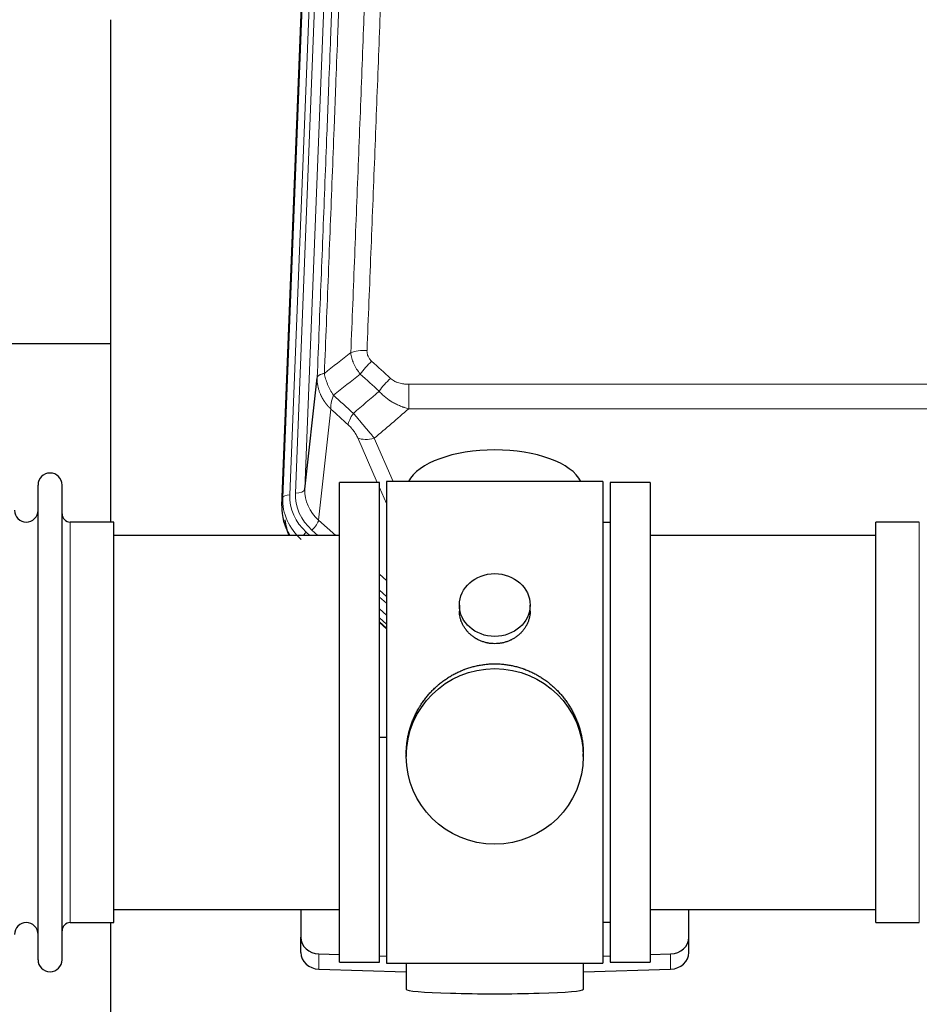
# Model space of a CAD drawing. Header units: inches. Extents: x 0 to 23760, y -13 to 16800.
# Tile 22 of 256: x 3698 to 4081, y 6739 to 7158. Entities that reach past the tile are written whole.
import ezdxf

# ---------------------------------------------------------------- set-up
doc = ezdxf.new("R2010")
doc.units = ezdxf.units.IN
doc.layers.add('1', color=7, linetype='Continuous', true_color=0xffffff)

msp = doc.modelspace()

# ---------------------------------------------------------------- linework, layer by layer
at = {"layer": '1', "color": 110, "linetype": 'Continuous', "lineweight": 13}
for p, q in [((3825.964, 7288.5), (3812.854, 6955.478)), ((3815.245, 6956.314), (3828.312, 7288.207)), ((3832.304, 7289.834), (3819.237, 6957.94)), ((3809.86, 6954.258), (3822.97, 7287.28)), ((3863.415, 7002.546), (3863.415, 6992.115)), ((3863.415, 7002.546), (4096.587, 7002.546)), ((3830.3, 6991.995), (3825.075, 6944.795)), ((4096.587, 6992.115), (3863.415, 6992.115)), ((3850.039, 6960.814), (3841.727, 6979.745)), ((3848.788, 6979.595), (3856.846, 6961.243)), ((3854.001, 6951.788), (3851.001, 6958.621)), ((3809.479, 6950.82), (3809.86, 6954.258)), ((3825.075, 6944.795), (3832.383, 6938.313)), ((3719.501, 6773.664), (3719.501, 6943.964)), ((3822.251, 6940.539), (3824.76, 6938.313)), ((4080.501, 6934.343), (4080.501, 6943.964)), ((3819.859, 6939.704), (3821.426, 6938.314)), ((4080.501, 6773.664), (4080.501, 6934.343)), ((3851.001, 6921.799), (3854.001, 6919.138)), ((3851.001, 6915.037), (3854.001, 6912.377)), ((3851.001, 6912.08), (3854.001, 6909.42)), ((3854, 6904.349), (3851.001, 6907.01)), ((3851.001, 6901.502), (3854.001, 6898.841)), ((3825.222, 6753.897), (3825.222, 6760.361)), ((3974.78, 6753.897), (3974.78, 6760.361))]:
    msp.add_line(p, q, dxfattribs=at)
at = {"layer": '1', "color": 2, "linetype": 'Continuous', "lineweight": 25}
for p, q in [((3809.479, 6950.82), (3822.597, 7284.022)), ((3736.661, 7157.541), (3736.661, 6943.964)), ((3736.666, 7019.684), (3664.7, 7019.684)), ((3819.237, 6957.94), (3824.485, 7005.347)), ((3705.801, 6757.914), (3705.801, 6959.714)), ((3716.001, 6757.914), (3716.001, 6959.714)), ((3834.001, 6756.814), (3834.001, 6960.814)), ((3851.001, 6960.814), (3834.001, 6960.814)), ((3851.001, 6756.814), (3851.001, 6960.814)), ((3946.001, 6961.244), (3854.001, 6961.244)), ((3854.001, 6961.244), (3854.001, 6756.384)), ((3946.001, 6961.244), (3946.001, 6756.384)), ((3949.001, 6960.814), (3949.001, 6756.814)), ((3966.001, 6960.814), (3949.001, 6960.814)), ((3966.001, 6960.814), (3966.001, 6756.814)), ((3738.001, 6943.964), (3719.501, 6943.964)), ((3738.001, 6773.664), (3738.001, 6943.964)), ((3949.001, 6943.814), (3946.001, 6943.814)), ((4062.001, 6934.343), (4062.001, 6943.964)), ((4080.501, 6943.964), (4062.001, 6943.964)), ((3834.001, 6938.314), (3738.001, 6938.314)), ((4062.001, 6938.314), (3966.001, 6938.314)), ((4062.001, 6773.664), (4062.001, 6934.343)), ((3884.953, 6908.682), (3884.953, 6906.11)), ((3915.049, 6906.098), (3915.049, 6908.682)), ((3854.001, 6900.573), (3851.001, 6903.234)), ((3851, 6901.234), (3854.001, 6898.573)), ((3854.001, 6852.417), (3851.002, 6852.324)), ((3862.361, 6845.463), (3862.361, 6844.325)), ((3937.641, 6844.325), (3937.641, 6845.463)), ((3738.001, 6779.314), (3834.001, 6779.314)), ((3817.501, 6779.314), (3817.501, 6767.453)), ((3966.001, 6779.314), (4062.001, 6779.314)), ((3982.501, 6767.453), (3982.501, 6779.314)), ((3719.501, 6773.664), (3738.001, 6773.664)), ((3736.661, 6773.667), (3736.661, 6734.46)), ((3946.001, 6773.814), (3949.001, 6773.814)), ((4062.001, 6773.664), (4080.501, 6773.664)), ((3817.501, 6760.988), (3817.501, 6767.453)), ((3982.501, 6760.988), (3982.501, 6767.453)), ((3825.222, 6760.361), (3834.001, 6760.089)), ((3834.001, 6756.814), (3851.001, 6756.814)), ((3851.002, 6759.563), (3854.001, 6759.47)), ((3854.001, 6756.384), (3901.44, 6756.384)), ((3862.337, 6756.383), (3862.337, 6745.32)), ((3901.44, 6756.384), (3946.001, 6756.384)), ((3937.665, 6745.32), (3937.665, 6756.384)), ((3946.001, 6759.47), (3949, 6759.563)), ((3949.001, 6756.814), (3966.001, 6756.814)), ((3966.001, 6760.089), (3974.78, 6760.361)), ((3825.222, 6753.897), (3862.338, 6752.747)), ((3937.664, 6752.747), (3974.78, 6753.897))]:
    msp.add_line(p, q, dxfattribs=at)
for centre, radius, start, end in [((3710.901, 6959.714), 5.1, 0, 180), ((3700.801, 6948.964), 5, 180, 0), ((3719.501, 6947.464), 3.5, 180, 270), ((3700.801, 6768.664), 5, 0, 180), ((3719.501, 6770.164), 3.5, 90, 180), ((3710.901, 6757.914), 5.1, 180, 0)]:
    msp.add_arc(centre, radius, start, end, dxfattribs=at)
at = {"layer": '1', "color": 110, "linetype": 'Continuous', "lineweight": 13}
for centre, major_axis, ratio, start_param, end_param in [((3845.676, 7012.638), (9.992, -0.404), 0.431453, 1.5882535, 2.3480729), ((3847.648, 7008.044), (-6.729, -7.397), 0.3051216, 4.388767, 5.1358022), ((3855.656, 7000.752), (6.736, 7.391), 0.3030979, 1.2497453, 1.9956357), ((3844.701, 6991.365), (6.719, 7.407), 0.3029797, 1.994528, 2.7400357), ((3848.788, 6985.767), (9.156, 4.02), 0.5833249, 3.617995, 4.4616661), ((3815.245, 6958.161), (-3.997, 0.157), 0.4614673, 1.5889619, 3.1073983), ((3839.265, 6957.442), (-20.033, -0.591), 0.8872905, 6.2219242, 7.0410373), ((3836.873, 6953.374), (27.029, -0.244), 0.8851019, 3.1148362, 3.9339493), ((3812.854, 6954.093), (-2.998, 0.118), 0.4614673, 4.7305545, 6.248991), ((3836.873, 6954.76), (-24.034, -0.11), 0.8859493, 6.2442616, 7.0633748), ((3839.265, 6955.595), (-24.034, -0.11), 0.8859493, 6.2442616, 7.0633748), ((3822.251, 6942.386), (-2.654, -2.992), 0.3265056, 1.2180917, 2.7365282), ((3819.859, 6938.318), (-1.991, -2.244), 0.3265056, 4.3596844, 4.9963838)]:
    msp.add_ellipse(centre, major_axis=major_axis, ratio=ratio, start_param=start_param, end_param=end_param, dxfattribs=at)
at = {"layer": '1', "color": 2, "linetype": 'Continuous', "lineweight": 25}
for centre, major_axis, ratio, start_param, end_param in [((3900.001, 6957.272), (-37.64, 0), 0.4617486, 3.372107, 6.0525728), ((3836.501, 6950.012), (-27.038, -0.124), 0.8859493, 6.2442616, 6.7882167), ((3837.306, 6951.815), (-21.335, -18.979), 0.8422692, 5.7397694, 6.0133035), ((3825.501, 6767.453), (-8, 0), 0.8870108, 0, 1.5358897), ((3974.501, 6767.453), (-8, 0), 0.8870108, 1.6057029, 3.1415927), ((3825.501, 6760.988), (-8, 0), 0.8870108, 0, 1.5358897), ((3974.501, 6760.988), (-8, 0), 0.8870108, 1.6057029, 3.1415927), ((3900.001, 6745.32), (-37.664, 0), 0.0504434, 0, 3.1415927)]:
    msp.add_ellipse(centre, major_axis=major_axis, ratio=ratio, start_param=start_param, end_param=end_param, dxfattribs=at)
for centre, major_axis, ratio in [((3900.001, 6908.682), (15.048, 0), 0.8870108), ((3900.001, 6844.325), (-37.64, 0), 0.9914449)]:
    msp.add_ellipse(centre, major_axis=major_axis, ratio=ratio, dxfattribs=at)
at = {"layer": '1', "color": 110, "linetype": 'Continuous', "lineweight": 13}
for points, knots in [([(3838.792, 7015.994), (3839.351, 7029.807), (3840.453, 7057.302), (3842.062, 7098.154), (3843.106, 7125.128), (3843.878, 7145.261), (3844.261, 7155.303), (3844.64, 7165.308), (3844.891, 7171.97), (3845.017, 7175.297), (3845.641, 7191.911), (3846.133, 7205.132), (3846.859, 7224.856), (3847.099, 7231.412), (3847.576, 7244.486), (3847.812, 7251.004), (3848.515, 7270.502), (3849.437, 7296.349), (3850.328, 7321.895), (3850.767, 7334.592)], [0, 0, 0, 0, 0.125, 0.25, 0.375, 0.375, 0.4375, 0.46875, 0.46875, 0.5, 0.5, 0.625, 0.625, 0.6875, 0.6875, 0.75, 0.75, 0.875, 1, 1, 1, 1]), ([(3857.634, 7335.958), (3857.196, 7323.245), (3856.306, 7297.667), (3855.385, 7271.787), (3854.683, 7252.264), (3854.447, 7245.737), (3853.972, 7232.647), (3853.732, 7226.082), (3853.006, 7206.333), (3852.515, 7193.096), (3851.892, 7176.461), (3851.766, 7173.13), (3851.515, 7166.459), (3851.137, 7156.441), (3850.754, 7146.386), (3849.984, 7126.228), (3848.941, 7099.22), (3847.334, 7058.316), (3846.233, 7030.786), (3845.676, 7016.955)], [0, 0, 0, 0, 0.125, 0.25, 0.25, 0.3125, 0.3125, 0.375, 0.375, 0.5, 0.5, 0.53125, 0.53125, 0.5625, 0.625, 0.625, 0.75, 0.875, 1, 1, 1, 1]), ([(3839.77, 7331.023), (3839.714, 7329.411), (3839.658, 7327.798), (3839.546, 7324.569), (3839.378, 7319.722), (3838.982, 7308.386), (3838.638, 7298.627), (3837.945, 7279.051), (3837.005, 7252.795), (3835.547, 7212.95), (3834.542, 7186.079), (3833.968, 7170.877), (3833.904, 7169.187), (3833.776, 7165.805), (3833.584, 7160.727), (3833.132, 7148.857), (3832.741, 7138.642), (3832.412, 7130.108), (3832.346, 7128.4), (3832.215, 7124.982), (3832.016, 7119.852), (3831.551, 7107.86), (3831.148, 7097.543), (3830.337, 7076.861), (3829.24, 7049.153), (3828.112, 7021.18), (3827.541, 7007.127)], [0, 0, 0, 0, 0.015625, 0.015625, 0.03125, 0.0625, 0.125, 0.125, 0.25, 0.375, 0.5, 0.5, 0.515625, 0.515625, 0.53125, 0.5625, 0.625, 0.625, 0.640625, 0.640625, 0.65625, 0.6875, 0.75, 0.75, 0.875, 1, 1, 1, 1]), ([(3824.485, 7005.347), (3825.055, 7019.346), (3826.18, 7047.214), (3827.274, 7074.818), (3828.083, 7095.422), (3828.485, 7105.699), (3828.949, 7117.646), (3829.146, 7122.756), (3829.278, 7126.161), (3829.343, 7127.863), (3829.671, 7136.365), (3830.061, 7146.541), (3830.512, 7158.367), (3830.704, 7163.425), (3830.831, 7166.795), (3830.895, 7168.479), (3831.467, 7183.622), (3832.469, 7210.391), (3833.923, 7250.084), (3835.33, 7289.318), (3836.236, 7315.167), (3836.68, 7328.015)], [0, 0, 0, 0, 0.125, 0.25, 0.25, 0.3125, 0.34375, 0.359375, 0.359375, 0.375, 0.375, 0.4375, 0.46875, 0.484375, 0.484375, 0.5, 0.5, 0.625, 0.75, 0.875, 1, 1, 1, 1]), ([(3842.825, 7006.877), (3842.535, 7007.221), (3842.258, 7007.572), (3841.929, 7008.019), (3841.864, 7008.109), (3841.736, 7008.29), (3841.673, 7008.381), (3841.486, 7008.655), (3841.366, 7008.838), (3841.016, 7009.391), (3840.581, 7010.137), (3840.209, 7010.901), (3839.953, 7011.48), (3839.872, 7011.674), (3839.756, 7011.967), (3839.718, 7012.064), (3839.645, 7012.261), (3839.609, 7012.359), (3839.437, 7012.849), (3839.316, 7013.242), (3839.109, 7014.028), (3838.935, 7014.814), (3838.829, 7015.601), (3838.792, 7015.994)], [0, 0, 0, 0, 0.125, 0.125, 0.15625, 0.15625, 0.1875, 0.1875, 0.25, 0.25, 0.375, 0.5, 0.5, 0.5625, 0.5625, 0.59375, 0.59375, 0.625, 0.625, 0.75, 0.75, 0.875, 1, 1, 1, 1]), ([(3847.648, 7012.343), (3847.481, 7012.495), (3847.323, 7012.654), (3847.137, 7012.861), (3847.101, 7012.903), (3847.028, 7012.988), (3846.993, 7013.031), (3846.888, 7013.16), (3846.822, 7013.248), (3846.629, 7013.514), (3846.395, 7013.879), (3846.204, 7014.264), (3846.078, 7014.56), (3846.039, 7014.66), (3845.984, 7014.812), (3845.967, 7014.863), (3845.933, 7014.966), (3845.918, 7015.017), (3845.842, 7015.274), (3845.794, 7015.481), (3845.721, 7015.898), (3845.696, 7016.108), (3845.669, 7016.53), (3845.667, 7016.742), (3845.676, 7016.955)], [0, 0, 0, 0, 0.125, 0.125, 0.15625, 0.15625, 0.1875, 0.1875, 0.25, 0.25, 0.375, 0.5, 0.5, 0.5625, 0.5625, 0.59375, 0.59375, 0.625, 0.625, 0.75, 0.75, 0.875, 0.875, 1, 1, 1, 1]), ([(3830.3, 6991.995), (3830.283, 6992.012), (3830.248, 6992.045), (3830.197, 6992.096), (3830.146, 6992.146), (3830.095, 6992.197), (3830.044, 6992.248), (3829.993, 6992.299), (3829.943, 6992.351), (3829.892, 6992.402), (3829.842, 6992.454), (3829.792, 6992.506), (3829.742, 6992.558), (3829.692, 6992.61), (3829.642, 6992.663), (3829.593, 6992.715), (3829.544, 6992.768), (3829.495, 6992.821), (3829.446, 6992.874), (3829.397, 6992.927), (3829.348, 6992.98), (3829.3, 6993.034), (3829.251, 6993.088), (3829.203, 6993.142), (3829.155, 6993.196), (3829.108, 6993.25), (3829.06, 6993.304), (3829.013, 6993.359), (3828.966, 6993.414), (3828.918, 6993.469), (3828.872, 6993.524), (3828.825, 6993.579), (3828.779, 6993.635), (3828.732, 6993.69), (3828.686, 6993.746), (3828.64, 6993.802), (3828.594, 6993.858), (3828.549, 6993.914), (3828.504, 6993.971), (3828.458, 6994.027), (3828.413, 6994.084), (3828.369, 6994.141), (3828.324, 6994.198), (3828.28, 6994.255), (3828.236, 6994.312), (3828.192, 6994.37), (3828.148, 6994.428), (3828.104, 6994.485), (3828.061, 6994.543), (3828.018, 6994.602), (3827.975, 6994.66), (3827.932, 6994.718), (3827.89, 6994.777), (3827.847, 6994.836), (3827.805, 6994.895), (3827.763, 6994.954), (3827.721, 6995.013), (3827.68, 6995.072), (3827.639, 6995.132), (3827.598, 6995.192), (3827.557, 6995.252), (3827.516, 6995.312), (3827.476, 6995.372), (3827.436, 6995.432), (3827.396, 6995.493), (3827.356, 6995.553), (3827.316, 6995.614), (3827.277, 6995.675), (3827.238, 6995.736), (3827.199, 6995.797), (3827.16, 6995.858), (3827.122, 6995.92), (3827.084, 6995.981), (3827.046, 6996.043), (3827.008, 6996.105), (3826.971, 6996.167), (3826.934, 6996.229), (3826.897, 6996.292), (3826.86, 6996.354), (3826.823, 6996.417), (3826.787, 6996.48), (3826.751, 6996.542), (3826.715, 6996.605), (3826.68, 6996.669), (3826.644, 6996.732), (3826.609, 6996.795), (3826.574, 6996.859), (3826.54, 6996.923), (3826.506, 6996.986), (3826.471, 6997.05), (3826.438, 6997.115), (3826.404, 6997.179), (3826.371, 6997.243), (3826.338, 6997.308), (3826.305, 6997.372), (3826.272, 6997.437), (3826.24, 6997.502), (3826.208, 6997.567), (3826.176, 6997.632), (3826.145, 6997.697), (3826.113, 6997.763), (3826.082, 6997.828), (3826.052, 6997.894), (3826.021, 6997.959), (3825.991, 6998.025), (3825.961, 6998.091), (3825.931, 6998.157), (3825.902, 6998.224), (3825.704, 6998.674), (3825.37, 6999.524), (3824.981, 7000.793), (3824.695, 7002.092), (3824.518, 7003.414), (3824.474, 7004.341), (3824.475, 7004.865), (3824.476, 7004.985), (3824.478, 7005.106), (3824.481, 7005.226), (3824.484, 7005.306), (3824.485, 7005.347)], [0, 0, 0, 0, 0.0045083, 0.0090195, 0.0135338, 0.0180512, 0.0225715, 0.0270949, 0.0316214, 0.0361509, 0.0406834, 0.0452189, 0.0497575, 0.0542992, 0.0588439, 0.0633916, 0.0679424, 0.0724963, 0.0770532, 0.0816132, 0.0861762, 0.0907423, 0.0953114, 0.0998837, 0.104459, 0.1090373, 0.1136188, 0.1182033, 0.1227909, 0.1273815, 0.1319753, 0.1365721, 0.141172, 0.145775, 0.1503811, 0.1549903, 0.1596025, 0.1642179, 0.1688364, 0.1734579, 0.1780826, 0.1827103, 0.1873412, 0.1919752, 0.1966123, 0.2012524, 0.2058957, 0.2105422, 0.2151917, 0.2198443, 0.2245001, 0.229159, 0.233821, 0.2384861, 0.2431544, 0.2478258, 0.2525003, 0.2571779, 0.2618587, 0.2665427, 0.2712297, 0.2759199, 0.2806133, 0.2853097, 0.2900094, 0.2947122, 0.2994181, 0.3041272, 0.3088394, 0.3135548, 0.3182733, 0.322995, 0.3277199, 0.3324479, 0.3371791, 0.3419135, 0.346651, 0.3513917, 0.3561355, 0.3608826, 0.3656328, 0.3703861, 0.3751427, 0.3799024, 0.3846654, 0.3894315, 0.3942008, 0.3989732, 0.4037489, 0.4085278, 0.4133098, 0.4180951, 0.4228835, 0.4276751, 0.43247, 0.437268, 0.4420692, 0.4468737, 0.4516813, 0.4564922, 0.4613063, 0.4661235, 0.470944, 0.4757677, 0.4805947, 0.4854248, 0.4902582, 0.4950947, 0.4999345, 0.5888915, 0.6791125, 0.7706071, 0.8633844, 0.9574535, 0.965938, 0.9744348, 0.9829441, 0.9914659, 1, 1, 1, 1]), ([(3827.541, 7007.127), (3827.314, 7007.091), (3827.098, 7007.048), (3826.688, 7006.953), (3826.493, 7006.9), (3826.129, 7006.783), (3825.959, 7006.72), (3825.645, 7006.584), (3825.501, 7006.512), (3825.24, 7006.358), (3825.123, 7006.277), (3824.917, 7006.108), (3824.828, 7006.02), (3824.605, 7005.746), (3824.515, 7005.55), (3824.485, 7005.347)], [0, 0, 0, 0, 0.125, 0.125, 0.25, 0.25, 0.375, 0.375, 0.5, 0.5, 0.625, 0.625, 0.75, 0.75, 1, 1, 1, 1]), ([(3831.406, 6997.881), (3830.903, 6998.63), (3830.44, 6999.396), (3829.814, 7000.558), (3829.617, 7000.948), (3829.244, 7001.728), (3829.07, 7002.12), (3828.582, 7003.294), (3828.304, 7004.075), (3827.848, 7005.62), (3827.669, 7006.382), (3827.541, 7007.127)], [0, 0, 0, 0, 0.25, 0.25, 0.375, 0.375, 0.5, 0.5, 0.75, 0.75, 1, 1, 1, 1]), ([(3863.415, 7002.546), (3863.061, 7002.546), (3862.708, 7002.556), (3862.267, 7002.583), (3862.179, 7002.589), (3862.003, 7002.603), (3861.914, 7002.611), (3861.651, 7002.635), (3861.476, 7002.655), (3860.954, 7002.722), (3860.609, 7002.778), (3859.927, 7002.918), (3859.589, 7003), (3858.922, 7003.194), (3858.592, 7003.306), (3858.226, 7003.451), (3858.186, 7003.467), (3858.105, 7003.5), (3857.984, 7003.551), (3857.707, 7003.673), (3857.475, 7003.786), (3857.021, 7004.025), (3856.729, 7004.199), (3856.172, 7004.583), (3855.907, 7004.792), (3855.656, 7005.021)], [0, 0, 0, 0, 0.125, 0.125, 0.15625, 0.15625, 0.1875, 0.1875, 0.25, 0.25, 0.375, 0.375, 0.5, 0.5, 0.625, 0.625, 0.640625, 0.640625, 0.65625, 0.6875, 0.75, 0.75, 0.875, 0.875, 1, 1, 1, 1]), ([(3863.415, 6992.115), (3862.818, 6992.267), (3862.149, 6992.46), (3861.486, 6992.681), (3861.339, 6992.73), (3861.265, 6992.756), (3861.044, 6992.832), (3860.898, 6992.884), (3860.46, 6993.044), (3860.171, 6993.156), (3859.309, 6993.505), (3858.744, 6993.758), (3857.631, 6994.303), (3857.084, 6994.595), (3856.278, 6995.065), (3855.878, 6995.308), (3855.485, 6995.563), (3855.289, 6995.693), (3855.224, 6995.737), (3855.094, 6995.824), (3855.029, 6995.868), (3854.45, 6996.268), (3853.954, 6996.64), (3852.999, 6997.417), (3852.54, 6997.822), (3851.66, 6998.668), (3851.239, 6999.108), (3850.839, 6999.566)], [0, 0, 0, 0, 0.125, 0.140625, 0.140625, 0.15625, 0.15625, 0.1875, 0.1875, 0.25, 0.25, 0.375, 0.375, 0.5, 0.5, 0.5625, 0.59375, 0.59375, 0.609375, 0.609375, 0.625, 0.625, 0.75, 0.75, 0.875, 0.875, 1, 1, 1, 1]), ([(3830.3, 6991.995), (3830.254, 6992.367), (3830.245, 6992.778), (3830.285, 6993.444), (3830.308, 6993.674), (3830.37, 6994.148), (3830.41, 6994.392), (3830.507, 6994.893), (3830.564, 6995.15), (3830.693, 6995.673), (3830.765, 6995.94), (3830.924, 6996.483), (3831.011, 6996.758), (3831.199, 6997.316), (3831.299, 6997.597), (3831.406, 6997.881)], [0, 0, 0, 0, 0.25, 0.25, 0.375, 0.375, 0.5, 0.5, 0.625, 0.625, 0.75, 0.75, 0.875, 0.875, 1, 1, 1, 1]), ([(3848.788, 6979.595), (3848.466, 6979.996), (3848.136, 6980.404), (3847.458, 6981.238), (3847.111, 6981.662), (3846.577, 6982.311), (3846.397, 6982.529), (3846.124, 6982.86), (3846.032, 6982.971), (3845.893, 6983.138), (3845.847, 6983.193), (3845.754, 6983.305), (3845.708, 6983.361), (3845.29, 6983.864), (3844.539, 6984.762), (3843.774, 6985.667), (3843.195, 6986.349), (3843.001, 6986.577), (3842.709, 6986.919), (3842.611, 6987.033), (3842.464, 6987.205), (3842.415, 6987.262), (3842.317, 6987.376), (3842.268, 6987.433), (3841.828, 6987.947), (3841.439, 6988.398), (3840.663, 6989.293), (3840.277, 6989.736), (3839.893, 6990.175)], [0, 0, 0, 0, 0.125, 0.125, 0.25, 0.25, 0.3125, 0.3125, 0.34375, 0.34375, 0.359375, 0.359375, 0.375, 0.375, 0.5, 0.625, 0.625, 0.6875, 0.6875, 0.71875, 0.71875, 0.734375, 0.734375, 0.75, 0.75, 0.875, 0.875, 1, 1, 1, 1]), ([(3837.64, 6985.343), (3837.859, 6985.144), (3838.075, 6984.937), (3838.501, 6984.508), (3838.711, 6984.285), (3838.969, 6983.997), (3839.02, 6983.938), (3839.122, 6983.821), (3839.273, 6983.645), (3839.419, 6983.468), (3839.705, 6983.112), (3839.888, 6982.872), (3840.238, 6982.387), (3840.405, 6982.142), (3840.584, 6981.864), (3840.604, 6981.833), (3840.643, 6981.771), (3840.702, 6981.678), (3840.834, 6981.463), (3840.942, 6981.281), (3841.15, 6980.918), (3841.278, 6980.68), (3841.516, 6980.208), (3841.626, 6979.975), (3841.727, 6979.745)], [0, 0, 0, 0, 0.125, 0.125, 0.25, 0.25, 0.28125, 0.28125, 0.3125, 0.375, 0.375, 0.5, 0.5, 0.625, 0.625, 0.640625, 0.640625, 0.65625, 0.6875, 0.75, 0.75, 0.875, 0.875, 1, 1, 1, 1])]:
    msp.add_open_spline(points, degree=3, knots=knots, dxfattribs=at)
for points in [[(3827.541, 7007.127), (3831.289, 7010.087), (3835.04, 7013.043), (3838.792, 7015.994)], [(3847.648, 7012.343), (3850.318, 7009.905), (3852.987, 7007.464), (3855.656, 7005.021)], [(3842.825, 7006.877), (3839.017, 7003.883), (3835.21, 7000.884), (3831.406, 6997.881)], [(3850.839, 6999.566), (3848.168, 7002.005), (3845.497, 7004.442), (3842.825, 7006.877)], [(3839.893, 6990.175), (3843.543, 6993.304), (3847.192, 6996.434), (3850.839, 6999.566)], [(3831.406, 6997.881), (3834.235, 6995.315), (3837.064, 6992.746), (3839.893, 6990.175)], [(3837.64, 6985.343), (3835.193, 6987.562), (3832.747, 6989.779), (3830.3, 6991.995)], [(3863.415, 6992.115), (3858.543, 6987.939), (3853.667, 6983.766), (3848.788, 6979.595)]]:
    msp.add_open_spline(points, degree=3, dxfattribs=at)
at = {"layer": '1', "color": 2, "linetype": 'Continuous', "lineweight": 25}
for points, knots in [([(3915.049, 6906.1), (3915.048, 6905.67), (3915.025, 6905.237), (3914.965, 6904.691), (3914.951, 6904.581), (3914.921, 6904.36), (3914.871, 6904.03), (3914.807, 6903.702), (3914.663, 6903.05), (3914.544, 6902.62), (3914.259, 6901.769), (3914.094, 6901.348), (3913.811, 6900.724), (3913.711, 6900.517), (3913.578, 6900.26), (3913.551, 6900.208), (3913.497, 6900.106), (3913.414, 6899.953), (3913.329, 6899.802), (3913.038, 6899.302), (3912.785, 6898.914), (3912.241, 6898.161), (3911.949, 6897.796), (3911.483, 6897.266), (3911.322, 6897.093), (3911.074, 6896.837), (3910.948, 6896.71), (3910.819, 6896.585), (3910.732, 6896.502), (3910.689, 6896.461), (3910.295, 6896.092), (3909.93, 6895.782), (3909.172, 6895.197), (3908.779, 6894.922), (3907.965, 6894.408), (3907.544, 6894.168), (3906.999, 6893.892), (3906.89, 6893.838), (3906.668, 6893.732), (3906.556, 6893.68), (3906.22, 6893.529), (3905.994, 6893.434), (3905.312, 6893.165), (3904.85, 6893.007), (3903.912, 6892.735), (3903.436, 6892.621), (3902.712, 6892.483), (3902.469, 6892.442), (3902.101, 6892.39), (3901.979, 6892.374), (3901.794, 6892.352), (3901.732, 6892.345), (3901.608, 6892.332), (3901.546, 6892.326), (3900.991, 6892.273), (3900.498, 6892.25), (3899.516, 6892.25), (3899.025, 6892.272), (3898.048, 6892.364), (3897.56, 6892.432), (3896.953, 6892.547), (3896.831, 6892.572), (3896.588, 6892.624), (3896.226, 6892.706), (3895.869, 6892.8), (3895.162, 6893.004), (3894.7, 6893.161), (3893.795, 6893.517), (3893.351, 6893.716), (3892.699, 6894.046), (3892.484, 6894.161), (3892.165, 6894.341), (3892.059, 6894.403), (3891.85, 6894.528), (3891.746, 6894.592), (3891.233, 6894.916), (3890.838, 6895.191), (3890.081, 6895.775), (3889.718, 6896.083), (3889.024, 6896.731), (3888.692, 6897.071), (3888.338, 6897.472), (3888.299, 6897.517), (3888.221, 6897.607), (3888.106, 6897.742), (3887.844, 6898.061), (3887.631, 6898.341), (3887.222, 6898.907), (3886.97, 6899.294), (3886.507, 6900.088), (3886.296, 6900.494), (3886.012, 6901.118), (3885.923, 6901.328), (3885.797, 6901.648), (3885.756, 6901.754), (3885.678, 6901.968), (3885.641, 6902.075), (3885.461, 6902.61), (3885.341, 6903.041), (3885.149, 6903.907), (3885.077, 6904.342), (3885.003, 6904.999), (3884.985, 6905.218), (3884.966, 6905.548), (3884.959, 6905.713), (3884.955, 6905.878), (3884.954, 6905.989), (3884.953, 6906.044), (3884.953, 6906.102), (3884.953, 6906.104), (3884.953, 6906.107)], [0, 0, 0, 0, 0.0308202, 0.0308202, 0.0386347, 0.0386347, 0.0464491, 0.062078, 0.062078, 0.0933358, 0.0933358, 0.1245936, 0.1245936, 0.1402226, 0.1402226, 0.1441298, 0.1441298, 0.148037, 0.1558515, 0.1558515, 0.1871093, 0.1871093, 0.2183671, 0.2183671, 0.233996, 0.233996, 0.2418105, 0.2457177, 0.2457177, 0.2496249, 0.2496249, 0.2808827, 0.2808827, 0.3121405, 0.3121405, 0.3433983, 0.3433983, 0.3512128, 0.3512128, 0.3590273, 0.3590273, 0.3746562, 0.3746562, 0.405914, 0.405914, 0.4371718, 0.4371718, 0.4528007, 0.4528007, 0.4606152, 0.4606152, 0.4645224, 0.4645224, 0.4684296, 0.4684296, 0.4996874, 0.4996874, 0.5309452, 0.5309452, 0.5622031, 0.5622031, 0.5700175, 0.5700175, 0.577832, 0.5934609, 0.5934609, 0.6247187, 0.6247187, 0.6559765, 0.6559765, 0.6716054, 0.6716054, 0.6794199, 0.6794199, 0.6872343, 0.6872343, 0.7184921, 0.7184921, 0.7497499, 0.7497499, 0.7810078, 0.7810078, 0.784915, 0.784915, 0.7888222, 0.7966367, 0.8122656, 0.8122656, 0.8435234, 0.8435234, 0.8747812, 0.8747812, 0.8904101, 0.8904101, 0.8982246, 0.8982246, 0.906039, 0.906039, 0.9372968, 0.9372968, 0.9685546, 0.9685546, 0.9841835, 0.9841835, 0.991998, 0.9959052, 0.9959052, 0.9998125, 0.9998125, 1, 1, 1, 1]), ([(3862.361, 6845.415), (3862.361, 6845.428), (3862.361, 6846.055), (3862.392, 6847.296), (3862.53, 6849.136), (3862.759, 6850.974), (3862.972, 6852.197), (3863.156, 6853.114), (3863.237, 6853.496), (3863.324, 6853.878), (3863.36, 6854.03), (3863.378, 6854.107), (3863.433, 6854.335), (3863.619, 6855.095), (3863.995, 6856.447), (3864.58, 6858.215), (3865.248, 6859.95), (3865.999, 6861.65), (3866.831, 6863.318), (3867.442, 6864.406), (3867.841, 6865.08), (3867.922, 6865.214), (3868.084, 6865.481), (3868.33, 6865.88), (3868.583, 6866.273), (3869.097, 6867.053), (3869.804, 6868.072), (3870.933, 6869.544), (3872.127, 6870.958), (3873.388, 6872.314), (3874.274, 6873.181), (3874.956, 6873.815), (3875.301, 6874.129), (3875.652, 6874.438), (3875.888, 6874.642), (3876.007, 6874.743), (3876.601, 6875.246), (3877.568, 6876.024), (3879.066, 6877.113), (3880.61, 6878.126), (3882.2, 6879.062), (3883.838, 6879.921), (3884.963, 6880.441), (3885.818, 6880.811), (3886.249, 6880.991), (3886.685, 6881.163), (3886.904, 6881.248), (3886.977, 6881.276), (3887.123, 6881.332), (3887.78, 6881.58), (3889.03, 6882.011), (3890.812, 6882.526), (3892.612, 6882.949), (3894.431, 6883.281), (3896.268, 6883.519), (3897.505, 6883.616), (3898.437, 6883.664), (3898.905, 6883.683), (3899.452, 6883.693), (3899.687, 6883.696), (3899.844, 6883.697), (3899.923, 6883.697), (3900.001, 6883.697)], [0, 0, 0, 0, 0.0006246, 0.0318551, 0.0630856, 0.0943161, 0.1255465, 0.1255465, 0.1411618, 0.1450656, 0.1450656, 0.1489694, 0.1489694, 0.156777, 0.1880075, 0.219238, 0.2504685, 0.2816989, 0.3129294, 0.3441599, 0.3441599, 0.3519675, 0.3519675, 0.3597751, 0.3753904, 0.3753904, 0.4066209, 0.4378513, 0.4690818, 0.5003123, 0.5315428, 0.5315428, 0.547158, 0.5549656, 0.5549656, 0.5627733, 0.5627733, 0.5940037, 0.6252342, 0.6564647, 0.6876952, 0.7189257, 0.7501562, 0.7501562, 0.7657714, 0.773579, 0.773579, 0.7774828, 0.7774828, 0.7813866, 0.8126171, 0.8438476, 0.8750781, 0.9063086, 0.937539, 0.9687695, 0.9687695, 0.9843848, 0.9921924, 0.9960962, 0.9960962, 1, 1, 1, 1]), ([(3900.001, 6883.697), (3900.629, 6883.697), (3901.878, 6883.664), (3903.735, 6883.519), (3905.575, 6883.28), (3907.398, 6882.948), (3909.205, 6882.522), (3910.398, 6882.177), (3911.289, 6881.894), (3911.585, 6881.796), (3911.954, 6881.668), (3912.028, 6881.642), (3912.175, 6881.59), (3912.396, 6881.511), (3913.201, 6881.215), (3914.497, 6880.692), (3916.179, 6879.913), (3917.816, 6879.054), (3919.409, 6878.116), (3920.959, 6877.098), (3921.963, 6876.366), (3922.581, 6875.892), (3922.704, 6875.796), (3922.949, 6875.604), (3923.314, 6875.313), (3923.673, 6875.016), (3924.382, 6874.415), (3925.307, 6873.593), (3926.628, 6872.3), (3927.886, 6870.945), (3929.08, 6869.531), (3929.834, 6868.547), (3930.383, 6867.793), (3930.653, 6867.413), (3930.918, 6867.026), (3931.093, 6866.767), (3931.18, 6866.637), (3931.609, 6865.984), (3932.269, 6864.927), (3933.178, 6863.304), (3934.006, 6861.646), (3934.753, 6859.951), (3935.42, 6858.219), (3935.811, 6857.041), (3936.083, 6856.147), (3936.213, 6855.698), (3936.357, 6855.17), (3936.416, 6854.943), (3936.455, 6854.791), (3936.475, 6854.716), (3936.647, 6854.032), (3936.922, 6852.815), (3937.242, 6850.984), (3937.471, 6849.15), (3937.609, 6847.312), (3937.641, 6846.064), (3937.641, 6845.429), (3937.641, 6845.41)], [0, 0, 0, 0, 0.0312188, 0.0624376, 0.0936563, 0.1248751, 0.1560939, 0.1873127, 0.1873127, 0.2029221, 0.2029221, 0.2068244, 0.2068244, 0.2107268, 0.2185315, 0.2497502, 0.280969, 0.3121878, 0.3434066, 0.3746254, 0.4058442, 0.4058442, 0.4136489, 0.4136489, 0.4214535, 0.4370629, 0.4370629, 0.4682817, 0.4995005, 0.5307193, 0.5619381, 0.5931568, 0.5931568, 0.6087662, 0.6165709, 0.6165709, 0.6243756, 0.6243756, 0.6555944, 0.6868132, 0.718032, 0.7492507, 0.7804695, 0.8116883, 0.8116883, 0.8272977, 0.8351024, 0.8390047, 0.8390047, 0.8429071, 0.8429071, 0.8741259, 0.9053447, 0.9365634, 0.9677822, 0.999001, 1, 1, 1, 1])]:
    msp.add_open_spline(points, degree=3, knots=knots, dxfattribs=at)

doc.saveas('drawing.dxf')
